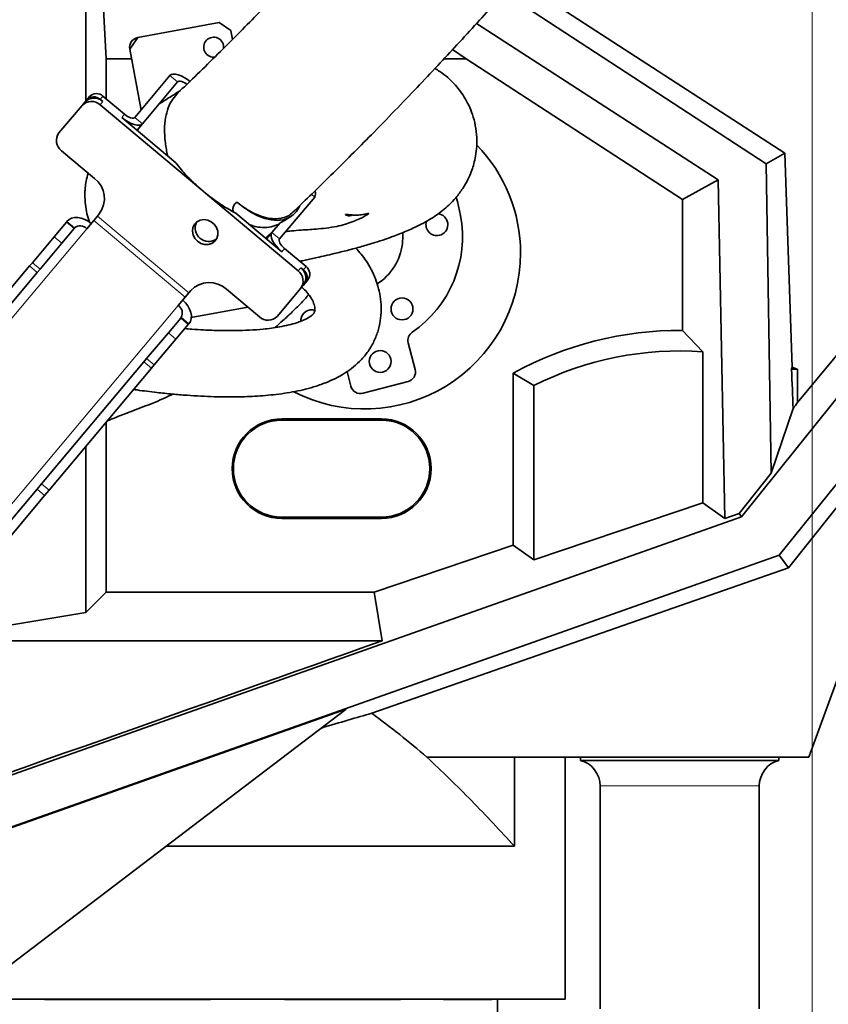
# Model space of a CAD drawing. Header units: millimetres. Extents: x 0 to 12118, y 0 to 8400.
# Tile 85 of 128: x 6886 to 7130, y 3650 to 3947. Entities that reach past the tile are written whole.
import ezdxf

# ---------------------------------------------------------------- set-up
doc = ezdxf.new("R2010")
doc.units = ezdxf.units.MM
doc.header["$LTSCALE"] = 20
doc.styles.add('SLDTEXTSTYLE0', font='TXT', dxfattribs={"width": 0.605})
doc.dimstyles.new('SLDDIMSTYLE0', dxfattribs={"dimtxt": 70, "dimasz": 70, "dimexe": 0, "dimexo": 0.0625, "dimgap": 17.5, "dimtad": 1, "dimdec": 0, "dimrnd": 1e-09, "dimzin": 12, "dimdsep": 46, "dimtxsty": 'SLDTEXTSTYLE0', "dimsah": 1, "dimcen": 0.09, "dimadec": 0, "dimazin": 3, "dimtfac": 1, "dimtofl": 0, "dimtmove": 0, "dimatfit": 3, "dimfxl": 1, "dimfrac": 2, "dimtolj": 1, "dimtzin": 12, "dimarcsym": 0})
doc.dimstyles.new('SLDDIMSTYLE2', dxfattribs={"dimtxt": 70, "dimasz": 70, "dimexe": 0, "dimexo": 0.0625, "dimgap": 17.5, "dimtad": 1, "dimdec": 1, "dimrnd": 1e-09, "dimzin": 12, "dimdsep": 46, "dimtxsty": 'SLDTEXTSTYLE0', "dimsah": 1, "dimcen": 0.09, "dimadec": 0, "dimazin": 3, "dimtfac": 1, "dimtofl": 0, "dimtmove": 0, "dimatfit": 3, "dimfxl": 1, "dimfrac": 2, "dimtolj": 1, "dimtzin": 12, "dimarcsym": 0})

# ---------------------------------------------------------------- blocks, each defined once
blk = doc.blocks.new('_D_3')
at = {"color": 7, "linetype": 'Continuous', "lineweight": 0}
for p, q in [((7120.86, 4143.87), (5543.93, 4143.87)), ((5573.93, 4143.87), (5573.93, 3363.87)), ((6445.27, 3363.87), (5543.93, 3363.87))]:
    blk.add_line(p, q, dxfattribs=at)
at = {"color": 7, "linetype": 'Continuous', "lineweight": 18}
for points in [[(5573.93, 4143.87), (5563.93, 4073.87), (5583.93, 4073.87)], [(5573.93, 3363.87), (5583.93, 3433.87), (5563.93, 3433.87)]]:
    blk.add_solid(points, dxfattribs=at)
at = {"color": 7, "linetype": 'Continuous', "lineweight": 18, "insert": (5483.69, 3673.66), "char_height": 70, "attachment_point": 1, "rotation": 90, "style": 'SLDTEXTSTYLE0'}
blk.add_mtext('780', dxfattribs=at)
blk = doc.blocks.new('_D_6')
at = {"color": 7, "linetype": 'Continuous', "lineweight": 0}
for p, q in [((7124.86, 4139.87), (7124.86, 3020.85)), ((6804.86, 3161.82), (6804.86, 3020.85)), ((7124.86, 3050.85), (6804.86, 3050.85))]:
    blk.add_line(p, q, dxfattribs=at)
at = {"color": 7, "linetype": 'Continuous', "lineweight": 18}
for points in [[(6804.86, 3050.85), (6874.86, 3040.85), (6874.86, 3060.85)], [(7124.86, 3050.85), (7054.86, 3060.85), (7054.86, 3040.85)]]:
    blk.add_solid(points, dxfattribs=at)
at = {"color": 7, "linetype": 'Continuous', "lineweight": 18, "insert": (6884.65, 3141.08), "char_height": 70, "attachment_point": 1, "style": 'SLDTEXTSTYLE0'}
blk.add_mtext('320', dxfattribs=at)
blk = doc.blocks.new('_D_11')
at = {"color": 7, "linetype": 'Continuous', "lineweight": 0}
for p, q in [((6914.86, 5640.02), (5403.93, 5640.02)), ((5433.93, 5640.02), (5433.93, 3363.87)), ((6445.27, 3363.87), (5403.93, 3363.87))]:
    blk.add_line(p, q, dxfattribs=at)
at = {"color": 7, "linetype": 'Continuous', "lineweight": 18}
for points in [[(5433.93, 5640.02), (5423.93, 5570.02), (5443.93, 5570.02)], [(5433.93, 3363.87), (5443.93, 3433.87), (5423.93, 3433.87)]]:
    blk.add_solid(points, dxfattribs=at)
at = {"color": 7, "linetype": 'Continuous', "lineweight": 18, "insert": (5343.69, 4467.24), "char_height": 70, "attachment_point": 1, "rotation": 90, "style": 'SLDTEXTSTYLE0'}
blk.add_mtext('*)', dxfattribs=at)

msp = doc.modelspace()

# ---------------------------------------------------------------- linework, layer by layer
at = {"color": 7, "linetype": 'Continuous', "lineweight": 35}
for p, q in [((7275.520522, 4018.962612), (7120.378515, 3831.83169)), ((7035.606795, 3959.606986), (7116.541299, 3906.999559)), ((6905.763949, 3955.766396), (6905.763949, 3922.83953)), ((7110.9793, 3903.854261), (7031.919447, 3955.449735)), ((6911.852043, 3935.483899), (6911.067003, 3950.463342)), ((6921.363789, 3941.896236), (6945.945162, 3946.452124)), ((6949.441633, 3944.049066), (6945.945162, 3946.452124)), ((7023.581217, 3946.17326), (7096.485023, 3898.967499)), ((6921.363789, 3941.896236), (6918.960731, 3938.399765)), ((6949.441633, 3944.049066), (6949.944029, 3941.338384)), ((6922.35985, 3920.059759), (6918.960731, 3938.399765)), ((7016.368567, 3938.315181), (7020.452121, 3935.483899)), ((6911.852043, 3935.483899), (6911.852043, 3923.420889)), ((6919.501155, 3935.483899), (6911.852043, 3935.483899)), ((7020.452121, 3935.483899), (7013.73816, 3935.483899)), ((7085.66492, 3893.09558), (7020.452121, 3935.483899)), ((6931.08277, 3930.455329), (6920.488272, 3917.829299)), ((7211.231169, 3931.563791), (7103.522889, 3797.358992)), ((6933.380903, 3928.526966), (6922.786405, 3915.900936)), ((6906.003015, 3923.124437), (6906.817976, 3924.09567)), ((6917.375177, 3918.786429), (6910.8638, 3924.250123)), ((6897.614729, 3913.127667), (6904.60549, 3921.458932)), ((6904.60549, 3921.458932), (6905.420451, 3922.430165)), ((6906.003015, 3923.124437), (6905.420451, 3922.430165)), ((6940.394212, 3896.161031), (6909.999921, 3921.664869)), ((6910.814883, 3922.636103), (6910.048838, 3923.27889)), ((6932.833788, 3904.160047), (6916.560216, 3917.815195)), ((7221.068803, 3917.957419), (7114.887263, 3785.742225)), ((6922.786405, 3915.900936), (6921.156483, 3913.95847)), ((6898.348653, 3907.779429), (6908.307231, 3899.42319)), ((7110.9793, 3903.854261), (7116.541299, 3906.999559)), ((7116.541299, 3906.999559), (7118.794997, 3842.462071)), ((7112.409118, 3810.470368), (7110.9793, 3903.854261)), ((7096.485023, 3898.967499), (7085.66492, 3893.09558)), ((7096.485023, 3898.967499), (7098.482176, 3796.823018)), ((6941.806739, 3894.97578), (6940.394212, 3896.161031)), ((6969.751388, 3871.527436), (6941.806739, 3894.97578)), ((6964.152805, 3881.190405), (6974.747303, 3893.816436)), ((7085.66492, 3893.09558), (7085.66492, 3853.560122)), ((6909.226282, 3888.072682), (6909.775079, 3888.726712)), ((6950.952343, 3888.956774), (6950.197698, 3889.360465)), ((6964.821016, 3877.319576), (6950.952343, 3888.956774)), ((6896.143299, 3881.815332), (6899.853213, 3886.236636)), ((6899.853213, 3886.236636), (6900.033295, 3886.451249)), ((6908.129088, 3886.765097), (6905.99312, 3884.219549)), ((6908.129088, 3886.765097), (6909.226282, 3888.072682)), ((6961.854672, 3883.118768), (6964.333207, 3886.072571)), ((6965.604982, 3886.732242), (6964.333207, 3886.072571)), ((6965.632885, 3886.686543), (6967.584122, 3887.942552)), ((6902.151346, 3884.308273), (6898.441432, 3879.886969)), ((6902.151346, 3884.308273), (6902.331428, 3884.522887)), ((6959.948499, 3881.408103), (6962.166249, 3883.505756)), ((6961.854672, 3883.118768), (6960.224749, 3881.176302)), ((6889.591316, 3874.006984), (6896.143299, 3881.815332)), ((6891.88945, 3872.078621), (6898.441432, 3879.886969)), ((6960.916989, 3882.133589), (6960.920122, 3882.116686)), ((6972.147355, 3872.827114), (6965.635977, 3878.290809)), ((6888.756036, 3873.011535), (6889.591316, 3874.006984)), ((6857.894167, 3836.231793), (6888.756036, 3873.011535)), ((6860.192301, 3834.30343), (6891.054169, 3871.083172)), ((6891.88945, 3872.078621), (6891.054169, 3871.083172)), ((6971.332394, 3871.855881), (6970.566349, 3872.498669)), ((6971.882837, 3867.844702), (6971.300273, 3867.15043)), ((6972.697798, 3868.815936), (6971.882837, 3867.844702)), ((6936.803882, 3864.932328), (6935.706688, 3863.624743)), ((6937.352679, 3865.586358), (6936.803882, 3864.932328)), ((6948.141542, 3865.998234), (6958.10012, 3857.641995)), ((6963.494551, 3857.847933), (6970.485312, 3866.179197)), ((6971.300273, 3867.15043), (6970.485312, 3866.179197)), ((6933.57072, 3861.079195), (6935.706688, 3863.624743)), ((6954.587645, 3860.589311), (6937.535259, 3857.428838)), ((6930.615298, 3852.88989), (6934.325213, 3857.311193)), ((6934.325213, 3857.311193), (6934.505295, 3857.525807)), ((6936.623346, 3855.38283), (6936.803428, 3855.597444)), ((6970.561832, 3856.894826), (6970.535912, 3856.340587)), ((6924.063316, 3845.081541), (6930.615298, 3852.88989)), ((6936.623346, 3855.38283), (6932.913432, 3850.961527)), ((7091.84889, 3847.129592), (7085.66492, 3853.560122)), ((6926.36145, 3843.153179), (6932.913432, 3850.961527)), ((7005.055591, 3841.776081), (7002.979225, 3849.804791)), ((7091.84889, 3801.580746), (7091.84889, 3847.129592)), ((6892.366167, 3807.30635), (6923.228036, 3844.086093)), ((6923.228036, 3844.086093), (6924.063316, 3845.081541)), ((7117.652115, 3781.925493), (7167.413088, 3844.539063)), ((7167.413088, 3844.539063), (7123.857394, 3724.870777)), ((6894.664301, 3805.377987), (6925.526169, 3842.15773)), ((6926.36145, 3843.153179), (6925.526169, 3842.15773)), ((6984.548977, 3841.190691), (6985.692638, 3836.768481)), ((7040.84889, 3836.943138), (7034.66492, 3840.676785)), ((7034.66492, 3788.753654), (7034.66492, 3840.676785)), ((7118.60796, 3841.869425), (7120.378515, 3841.869425)), ((7120.378515, 3841.869425), (7120.378515, 3831.83169)), ((6989.348221, 3834.615178), (7002.902288, 3838.120498)), ((7040.84889, 3836.943138), (7040.84889, 3784.318198)), ((7119.070794, 3830.005023), (7112.409118, 3810.470368)), ((6911.852043, 3825.861541), (6911.852043, 3774.563251)), ((6994.857394, 3826.870777), (6964.857394, 3826.870777)), ((6994.857394, 3826.503922), (6964.857394, 3826.503922)), ((6905.763949, 3818.606033), (6905.763949, 3768.475157)), ((7112.409118, 3810.470368), (7102.824583, 3798.374286)), ((6856.996553, 3765.154486), (6890.984626, 3805.659893)), ((6890.984626, 3805.659893), (6892.366167, 3807.30635)), ((6894.664301, 3805.377987), (6893.282759, 3803.73153)), ((6859.294687, 3763.226123), (6893.282759, 3803.73153)), ((7040.84889, 3784.318198), (7091.84889, 3801.580746)), ((7098.482176, 3796.823018), (7091.84889, 3801.580746)), ((6822.861706, 3698.138655), (7103.522889, 3797.358992)), ((6964.857394, 3797.237631), (6994.857394, 3797.237631)), ((6964.857394, 3796.870777), (6994.857394, 3796.870777)), ((7098.482176, 3796.823018), (7102.824583, 3798.374286)), ((7103.522889, 3797.358992), (7102.824583, 3798.374286)), ((7034.66492, 3788.753654), (6992.741182, 3774.563251)), ((7040.84889, 3784.318198), (7034.66492, 3788.753654)), ((7114.887263, 3785.742225), (6829.403036, 3684.719642)), ((7117.652115, 3781.925493), (7114.887263, 3785.742225)), ((6991.982806, 3738.086814), (7117.652115, 3781.925493)), ((6911.852043, 3774.563251), (6905.763949, 3768.475157)), ((6992.741182, 3774.563251), (6911.852043, 3774.563251)), ((6992.741182, 3774.563251), (6995.145018, 3759.963793)), ((6905.763949, 3768.475157), (6882.768643, 3764.605921)), ((6995.145018, 3759.963793), (6878.126515, 3759.963793)), ((6984.293048, 3739.300333), (6828.071362, 3684.019106)), ((6869.281772, 3651.870777), (6984.293048, 3739.300333)), ((7035.014481, 3724.870777), (7008.595983, 3724.870777)), ((7035.014481, 3697.940761), (7035.014481, 3724.870777)), ((7123.857394, 3724.870777), (7035.014481, 3724.870777)), ((7050.357394, 3724.870777), (7050.357394, 3651.870777)), ((7054.907394, 3724.870777), (7054.907394, 3723.870777)), ((7114.807394, 3723.870777), (7114.807394, 3724.870777)), ((7114.807394, 3723.870777), (7054.907394, 3723.870777)), ((7060.857394, 3716.137892), (7060.857394, 3648.870777)), ((7108.857394, 3648.870777), (7108.857394, 3716.137892)), ((7035.014481, 3697.940761), (6929.885622, 3697.940761)), ((7050.357394, 3651.870777), (6869.281772, 3651.870777)), ((6893.23333, 3651.688237), (6893.23333, 3651.870777)), ((6943.327386, 3651.688237), (6893.23333, 3651.688237)), ((6943.327386, 3651.688237), (6943.327386, 3651.870777)), ((6965.689866, 3651.688237), (6965.689866, 3651.870777)), ((7000.653776, 3651.688237), (6965.689866, 3651.688237)), ((7000.653776, 3651.688237), (7000.653776, 3651.870777)), ((7013.661116, 3651.688237), (7013.661116, 3651.870777)), ((7028.171942, 3651.688237), (7013.661116, 3651.688237)), ((7028.171942, 3651.688237), (7028.171942, 3651.870777)), ((7029.857394, 3613.870777), (7029.857394, 3651.870777))]:
    msp.add_line(p, q, dxfattribs=at)
at = {"color": 8, "linetype": 'Continuous', "lineweight": 18}
for p, q in [((6933.380903, 3928.526966), (6931.08277, 3930.455329)), ((6910.8638, 3924.250123), (6910.048838, 3923.27889)), ((6910.814883, 3922.636103), (6909.999921, 3921.664869)), ((6916.560216, 3917.815195), (6917.375177, 3918.786429)), ((6920.488272, 3917.829299), (6922.786405, 3915.900936)), ((6974.747303, 3893.816436), (6973.782039, 3894.626388)), ((6899.853213, 3886.236636), (6902.151346, 3884.308273)), ((6902.331428, 3884.522887), (6900.033295, 3886.451249)), ((6935.706688, 3863.624743), (6908.129088, 3886.765097)), ((6936.803882, 3864.932328), (6909.226282, 3888.072682)), ((6853.72338, 3821.926899), (6905.99312, 3884.219549)), ((6961.854672, 3883.118768), (6964.152805, 3881.190405)), ((6898.441432, 3879.886969), (6896.143299, 3881.815332)), ((6965.635977, 3878.290809), (6964.821016, 3877.319576)), ((6889.591316, 3874.006984), (6891.88945, 3872.078621)), ((6891.054169, 3871.083172), (6888.756036, 3873.011535)), ((6969.751388, 3871.527436), (6970.566349, 3872.498669)), ((6971.332394, 3871.855881), (6972.147355, 3872.827114)), ((6933.57072, 3861.079195), (6881.30098, 3798.786545)), ((6934.325213, 3857.311193), (6936.623346, 3855.38283)), ((6934.505295, 3857.525807), (6936.803428, 3855.597444)), ((6932.913432, 3850.961527), (6930.615298, 3852.88989)), ((6925.526169, 3842.15773), (6923.228036, 3844.086093)), ((6924.063316, 3845.081541), (6926.36145, 3843.153179)), ((6964.857394, 3826.503922), (6964.857394, 3826.870777)), ((6994.857394, 3826.503922), (6994.857394, 3826.870777)), ((6893.282759, 3803.73153), (6890.984626, 3805.659893)), ((6892.366167, 3807.30635), (6894.664301, 3805.377987)), ((6964.857394, 3797.237631), (6964.857394, 3796.870777)), ((6994.857394, 3797.237631), (6994.857394, 3796.870777)), ((7108.857394, 3716.137892), (7060.857394, 3716.137892))]:
    msp.add_line(p, q, dxfattribs=at)
at = {"color": 7, "linetype": 'Continuous', "lineweight": 35, "flags": 128}
for points in [[(6937.308959, 3928.54107), (6936.380953, 3929.256156), (6935.425973, 3929.869113), (6934.480718, 3930.356387), (6933.581514, 3930.699252), (6932.762917, 3930.88453), (6932.056384, 3930.905103), (6931.489068, 3930.76018), (6931.08277, 3930.455329)], [(6936.173902, 3927.823054), (6936.029995, 3927.92738), (6935.552505, 3928.233859), (6935.079877, 3928.477495), (6934.630275, 3928.648928), (6934.220976, 3928.741567), (6933.86771, 3928.751853), (6933.584052, 3928.679392), (6933.380903, 3928.526966)], [(6922.786405, 3915.900936), (6922.380107, 3915.596086), (6921.812791, 3915.451162), (6921.106258, 3915.471735), (6920.287661, 3915.657014), (6919.388456, 3915.999878), (6918.443202, 3916.487152), (6917.488222, 3917.10011), (6916.560216, 3917.815195)], [(6920.488272, 3917.829299), (6920.285123, 3917.676874), (6920.001465, 3917.604412), (6919.648198, 3917.614698), (6919.2389, 3917.707338), (6918.789298, 3917.87877), (6918.31667, 3918.122407), (6917.83918, 3918.428886), (6917.375177, 3918.786429)], [(6970.310449, 3891.138902), (6970.201215, 3890.918169), (6969.277056, 3889.480005), (6968.125915, 3888.331101), (6966.764904, 3887.488541), (6965.21426, 3886.96485), (6963.497036, 3886.767814), (6961.638761, 3886.900362), (6959.667064, 3887.360525), (6957.611259, 3888.14146), (6955.501909, 3889.231557), (6953.370375, 3890.614609), (6951.248347, 3892.270055)], [(7018.771316, 3888.24902), (7017.790093, 3892.499163), (7017.463344, 3893.625882)], [(6907.356679, 3885.844575), (6906.407591, 3886.534536), (6905.390174, 3887.073085), (6904.343528, 3887.439525), (6903.307873, 3887.619774), (6902.323011, 3887.606906), (6901.426788, 3887.401414), (6900.653645, 3887.011197), (6900.033295, 3886.451249)], [(6939.380211, 3880.448468), (6940.38692, 3879.813986), (6941.511232, 3879.482638), (6942.653246, 3879.483864), (6943.71149, 3879.817555), (6944.591935, 3880.454063), (6945.216348, 3881.33683), (6945.529247, 3882.387419), (6945.502832, 3883.512479), (6945.139448, 3884.612046), (6944.471384, 3885.588416), (6943.558, 3886.354837), (6942.480454, 3886.843206), (6941.334491, 3887.010132), (6940.221936, 3886.840782), (6939.241643, 3886.350203), (6938.480715, 3885.581985), (6938.006765, 3884.604388), (6937.861905, 3883.504276), (6938.059006, 3882.379399), (6938.580556, 3881.329706), (6939.380211, 3880.448468)], [(6960.797901, 3881.859358), (6960.912734, 3882.085889), (6960.938018, 3882.309418)], [(6964.821016, 3877.319576), (6963.955647, 3878.10931), (6963.186171, 3878.943342), (6962.542158, 3879.789623), (6962.048358, 3880.615628), (6961.723746, 3881.389616), (6961.580797, 3882.081843), (6961.625006, 3882.665706), (6961.854672, 3883.118768)], [(7001.211957, 3879.651832), (7001.355425, 3882.129522), (7001.319478, 3883.005558)], [(6965.635977, 3878.290809), (6965.203293, 3878.685676), (6964.818555, 3879.102692), (6964.496549, 3879.525832), (6964.249648, 3879.938835), (6964.087342, 3880.325829), (6964.015868, 3880.671942), (6964.037972, 3880.963874), (6964.152805, 3881.190405)], [(6936.803428, 3855.597444), (6937.247146, 3856.305604), (6937.497181, 3857.134761), (6937.543923, 3858.053051), (6937.385576, 3859.025186), (6937.028225, 3860.013807), (6936.485604, 3860.980921), (6935.778565, 3861.889362), (6934.934279, 3862.704221)]]:
    msp.add_lwpolyline(points, dxfattribs=at)
at = {"color": 7, "linetype": 'Continuous', "lineweight": 35}
for centre in [(7001.098334, 3860.05356), (6994.530124, 3844.220869)]:
    msp.add_circle(centre, 3.3, dxfattribs=at)
for centre, radius, start, end in [((6921.910496, 3938.946471), 3, 100.5, 190.5), ((6944.271046, 3939.022633), 3, 352.32665008, 280.5), ((6908.103527, 3921.168955), 2.869854, 47.3246633, 137.04785906), ((6908.918488, 3922.140188), 2.869854, 47.3246633, 137.04785906), ((6907.406173, 3918.851623), 3.826472, 47.3246633, 137.04785906), ((6908.221134, 3919.822856), 3.826472, 47.3246633, 137.04785906), ((6900.668761, 3910.822287), 3.826472, 142.95214094, 232.6753367), ((6989.857394, 3876.870777), 47, 0, 44.09319984), ((6903.667016, 3893.337473), 7.652944, 322.95214094, 52.6753367), ((6973.039811, 3894.81655), 1.978827, 329.64156987, 22.09323301), ((6984.357394, 3881.870777), 35, 304.50519009, 10.5), ((7011.622128, 3885.460247), 3.3, 292.5, 84.48127069), ((6942.753103, 3884.468124), 4.060438, 154.08466863, 305.91533143), ((7011.622128, 3885.460247), 3.3, 161.38352256, 292.5), ((6904.001405, 3882.429313), 2.678036, 41.95053302, 128.57824634), ((6984.357394, 3881.870777), 17, 302.82053791, 352.5), ((6989.857394, 3876.870777), 47, 242.92278328, 0), ((6967.43128, 3868.484577), 3.826472, 322.95214094, 52.6753367), ((6968.246242, 3869.45581), 3.826472, 322.95214094, 52.6753367), ((6969.592313, 3869.573737), 2.869854, 322.95214094, 52.6753367), ((6970.407274, 3870.544971), 2.869854, 322.95214094, 52.6753367), ((6942.954045, 3860.37174), 7.652944, 47.3246633, 137.04785906), ((6932.153539, 3858.806868), 2.678036, 331.42175366, 58.04946698), ((6973.8336, 3856.46409), 3.3, 73.09074702, 172.5), ((6960.693868, 3860.455242), 3.826472, 227.3246633, 317.04785906), ((7005.883668, 3850.555931), 3, 124.50519009, 194.5), ((7084.857394, 3749.370777), 104.192474, 89.55593448, 118.7983477), ((7084.857394, 3749.370777), 98.008504, 85.90929665, 116.68130037), ((7002.151148, 3841.024941), 3, 284.5, 14.5), ((7124.955125, 3840.192115), 6.56505, 159.77157874, 165.19732863), ((7084.857394, 3749.370777), 99.08456, 68.99232559, 69.97003657), ((6988.597081, 3837.519621), 3, 194.5, 284.5), ((6964.857394, 3811.870777), 15, 90, 270), ((6964.857394, 3811.870777), 14.633146, 90, 270), ((6994.857394, 3811.870777), 15, 270, 90), ((6994.857394, 3811.870777), 14.633146, 270, 90), ((7052.857394, 3716.137892), 8, 0, 75.15233385), ((7116.857394, 3716.137892), 8, 104.84766615, 180)]:
    msp.add_arc(centre, radius, start, end, dxfattribs=at)
for centre, major_axis, ratio, start_param, end_param in [((7084.857394, 4834.580511), (-37.947985, 1089.672799), 0.0018240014, 2.7164778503, 2.7437036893), ((7084.857394, 3790.094955), (37.969041, 45.923851), 0.0333942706, 5.7925994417, 5.8796210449), ((4811.697364, 3067.9509), (3243.701149, 1094.924126), 0.0167612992, 5.3754299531, 5.4451560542)]:
    msp.add_ellipse(centre, major_axis=major_axis, ratio=ratio, start_param=start_param, end_param=end_param, dxfattribs=at)
for points, knots in [([(7156.61845, 4220.617449), (7155.538708, 4218.648038), (7151.875234, 4211.965991), (7145.53992, 4200.943059), (7137.792629, 4187.625725), (7130.189125, 4174.808655), (7122.749745, 4162.44642), (7115.061545, 4149.859697), (7107.134284, 4137.103499), (7098.952507, 4124.226383), (7090.943367, 4111.956612), (7083.03963, 4100.231542), (7075.219928, 4089.079725), (7067.554048, 4078.545749), (7060.180941, 4068.714857), (7053.167699, 4059.578313), (7046.574147, 4051.111448), (7040.447785, 4043.336586), (7034.889119, 4036.366343), (7029.993973, 4030.297832), (7025.826376, 4025.186879), (7022.379579, 4021.001607), (7019.851526, 4017.958559), (7018.11346, 4015.879182), (7016.989131, 4014.538926), (7015.90162, 4013.246258), (7014.576631, 4011.676277), (7012.772773, 4009.548349), (7010.392593, 4006.756903), (7007.355132, 4003.221084), (7003.586376, 3998.874504), (6999.072376, 3993.725511), (6993.810129, 3987.798442), (6987.798091, 3981.121637), (6981.690252, 3974.442468), (6975.596063, 3967.877984), (6969.613849, 3961.525739), (6963.208193, 3954.828989), (6956.887204, 3948.331835), (6950.693393, 3942.067754), (6944.670021, 3936.072743), (6938.901634, 3930.414618), (6935.233856, 3926.896121), (6933.588824, 3925.318043)], [0, 0, 0, 0, 0.0176400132, 0.0598510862, 0.1012400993, 0.1416975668, 0.1810753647, 0.2192277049, 0.2624538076, 0.3036668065, 0.3428004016, 0.379861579, 0.4156128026, 0.4493392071, 0.4810435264, 0.5107035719, 0.5383012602, 0.5638745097, 0.5870473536, 0.6069911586, 0.623889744, 0.6377848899, 0.6487030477, 0.6543353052, 0.6586529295, 0.6621798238, 0.6673598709, 0.6745017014, 0.6837177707, 0.6957153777, 0.7106171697, 0.7284302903, 0.7491741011, 0.7728877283, 0.799644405, 0.8217887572, 0.8458054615, 0.8718114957, 0.899962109, 0.9241600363, 0.9499791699, 0.9775651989, 1, 1, 1, 1]), ([(6968.199133, 3889.241745), (6969.849831, 3890.825726), (6973.59514, 3894.419657), (6979.512447, 3900.220521), (6985.754799, 3906.426681), (6992.189236, 3912.924613), (6998.771377, 3919.67832), (7005.453624, 3926.652105), (7011.702171, 3933.277786), (7017.754519, 3939.791739), (7023.567366, 3946.140961), (7029.094431, 3952.266766), (7034.047183, 3957.827525), (7038.429363, 3962.803134), (7042.244673, 3967.17707), (7045.496364, 3970.935369), (7048.295834, 3974.192872), (7050.646766, 3976.944232), (7052.567169, 3979.202567), (7053.983017, 3980.87359), (7055.132813, 3982.234066), (7056.301181, 3983.619588), (7058.099809, 3985.758449), (7060.732598, 3988.903632), (7064.339308, 3993.243914), (7068.713504, 3998.560656), (7073.846904, 4004.881972), (7079.648149, 4012.144452), (7085.980815, 4020.229436), (7092.69813, 4029.003753), (7099.739009, 4038.417545), (7107.082566, 4048.408812), (7114.756654, 4058.991465), (7122.796891, 4070.194322), (7131.261647, 4082.124733), (7140.132359, 4094.905982), (7149.327729, 4108.579156), (7158.750421, 4123.17924), (7168.238103, 4138.633824), (7177.691945, 4154.937829), (7186.992056, 4172.073246), (7194.831748, 4187.405502), (7199.376638, 4197.039513), (7201.09802, 4200.688405)], [0, 0, 0, 0, 0.0213710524, 0.0484893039, 0.0739286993, 0.0978217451, 0.1256799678, 0.1514658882, 0.1753110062, 0.1973158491, 0.2203059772, 0.2410711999, 0.2596699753, 0.2761407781, 0.2905051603, 0.3027732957, 0.3129481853, 0.3222591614, 0.329500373, 0.3348184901, 0.3384067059, 0.3426281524, 0.3481771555, 0.3589993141, 0.3728359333, 0.3897078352, 0.4096392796, 0.4327298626, 0.4581391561, 0.4854443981, 0.5147054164, 0.5460010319, 0.5787642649, 0.6135482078, 0.6503464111, 0.6891426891, 0.7307642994, 0.7744073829, 0.8200375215, 0.8676249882, 0.9171527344, 0.9686215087, 1, 1, 1, 1]), ([(6970.235056, 3874.431724), (6970.768106, 3874.5429), (6971.915769, 3874.782264), (6973.668151, 3875.159682), (6975.681173, 3875.601244), (6978.020208, 3876.128905), (6981.075135, 3876.843582), (6984.775959, 3877.75745), (6988.886073, 3878.85478), (6992.712064, 3879.979494), (6995.926062, 3881.025618), (6998.471875, 3881.934012), (7000.530802, 3882.730206), (7002.425069, 3883.512579), (7004.571344, 3884.458251), (7006.96284, 3885.623141), (7009.28748, 3886.911304), (7011.372811, 3888.241433), (7013.351235, 3889.702392), (7015.357445, 3891.442085), (7017.465178, 3893.658923), (7019.415441, 3896.26954), (7020.924967, 3898.915409), (7021.939836, 3901.237311), (7022.665776, 3903.395102), (7023.233399, 3905.692668), (7023.641918, 3908.523996), (7023.709955, 3911.858444), (7023.293367, 3915.345023), (7022.439371, 3918.60301), (7021.2852, 3921.472706), (7019.932024, 3923.960089), (7018.438095, 3926.116135), (7016.761516, 3928.08669), (7014.8068, 3929.947282), (7012.859796, 3931.493063), (7011.522763, 3932.29029), (7011.0311, 3932.583452)], [0, 0, 0, 0, 0.01552570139, 0.03342703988, 0.05144813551, 0.07476177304, 0.10265385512, 0.14279292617, 0.18745541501, 0.23207107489, 0.26965976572, 0.30113234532, 0.32734128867, 0.34967164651, 0.37695822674, 0.41184423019, 0.44755471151, 0.47740489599, 0.5025713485, 0.52950796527, 0.56057728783, 0.59532651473, 0.62608259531, 0.65087512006, 0.66974841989, 0.69121808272, 0.71823837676, 0.75111868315, 0.78584548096, 0.81792969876, 0.84716117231, 0.8743695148, 0.89970288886, 0.92376131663, 0.95096680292, 0.98196917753, 1, 1, 1, 1]), ([(6934.296837, 3925.98669), (6933.364886, 3925.391867), (6931.206194, 3924.014068), (6929.056881, 3922.658233), (6927.976468, 3921.980259), (6927.779492, 3921.856654)], [0, 0, 0, 0, 0.3831699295, 0.8875426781, 1, 1, 1, 1]), ([(6933.610414, 3925.297304), (6933.021829, 3924.677783), (6931.782181, 3923.372981), (6930.505442, 3920.778898), (6929.670154, 3917.716457), (6929.373757, 3914.32352), (6929.590855, 3910.611292), (6930.038838, 3907.89789), (6930.368425, 3906.363446), (6930.403721, 3906.199115)], [0, 0, 0, 0, 0.1513186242, 0.3186992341, 0.4813926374, 0.6487788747, 0.8118990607, 0.979855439, 1, 1, 1, 1]), ([(6940.394212, 3896.161031), (6939.369251, 3897.088242), (6937.289118, 3898.969992), (6934.773667, 3901.695225), (6933.399998, 3903.440618), (6932.833788, 3904.160047)], [0, 0, 0, 0, 0.3634558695, 0.7376244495, 1, 1, 1, 1]), ([(6906.390827, 3901.031243), (6906.177481, 3900.223284), (6905.776723, 3898.705578), (6905.512381, 3896.602514), (6905.451347, 3895.439981), (6905.443829, 3894.558872), (6905.458537, 3893.338866), (6905.590416, 3891.373068), (6905.980461, 3888.785534), (6906.507803, 3887.066963), (6906.771417, 3886.207864)], [0, 0, 0, 0, 0.1552374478, 0.2916050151, 0.4086282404, 0.4658454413, 0.5261534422, 0.6638776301, 0.831975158, 1, 1, 1, 1]), ([(6950.197698, 3889.360465), (6949.637697, 3889.667732), (6947.968004, 3890.583875), (6945.11829, 3892.402737), (6942.921472, 3894.109643), (6941.806739, 3894.97578)], [0, 0, 0, 0, 0.1990858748, 0.5935912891, 1, 1, 1, 1]), ([(6950.197698, 3889.360465), (6950.151853, 3889.517378), (6950.008429, 3890.008273), (6950.129306, 3890.952982), (6950.696872, 3891.746603), (6951.146273, 3892.173167), (6951.248347, 3892.270055)], [0, 0, 0, 0, 0.1538172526, 0.4812070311, 0.8821636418, 1, 1, 1, 1]), ([(6968.169281, 3889.270967), (6968.082325, 3889.166573), (6967.509738, 3888.479158), (6966.06511, 3887.757625), (6963.855787, 3887.176022), (6961.321069, 3887.261001), (6958.539322, 3887.956299), (6955.87825, 3889.151131), (6953.420785, 3890.61817), (6951.975979, 3891.716776), (6951.248347, 3892.270055)], [0, 0, 0, 0, 0.0267436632, 0.1761029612, 0.3233995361, 0.4748261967, 0.6246887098, 0.7787757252, 0.8885873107, 1, 1, 1, 1]), ([(6965.997321, 3883.388614), (6966.556549, 3883.459238), (6967.835423, 3883.620745), (6970.11531, 3883.80688), (6972.649609, 3883.959026), (6975.241253, 3884.121783), (6978.22371, 3884.412093), (6981.167742, 3884.877293), (6983.873819, 3885.538459), (6986.236404, 3886.330269), (6987.995812, 3887.075628), (6989.22892, 3887.681732), (6990.027355, 3888.123373), (6990.646608, 3888.514943), (6991.032073, 3888.797333), (6991.069187, 3888.893177), (6990.756277, 3888.836739), (6989.600758, 3888.522057), (6987.925779, 3888.342757), (6986.368203, 3888.360175), (6984.853984, 3888.526044), (6984.060155, 3888.604459), (6983.985896, 3888.49268), (6984.479346, 3888.230071), (6984.961339, 3888.115807), (6985.611871, 3888.178385), (6986.098987, 3888.343549), (6986.255823, 3888.396726)], [0, 0, 0, 0, 0.0712630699, 0.162968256, 0.2074879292, 0.2568077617, 0.3112341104, 0.3659555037, 0.4105566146, 0.4472747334, 0.4800760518, 0.4967692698, 0.5153018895, 0.5364547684, 0.5600272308, 0.5832470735, 0.6064105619, 0.6534970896, 0.7038267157, 0.7574444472, 0.812301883, 0.8619370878, 0.8838055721, 0.9044283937, 0.9389208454, 0.9803344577, 1, 1, 1, 1]), ([(6963.994603, 3885.669038), (6963.213731, 3885.337986), (6961.68049, 3884.687966), (6958.981942, 3884.547772), (6956.72577, 3884.838121), (6955.408261, 3885.37317), (6955.049469, 3885.518878)], [0, 0, 0, 0, 0.3006475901, 0.5903221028, 0.8884340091, 1, 1, 1, 1]), ([(6960.521302, 3881.949887), (6960.539922, 3881.960896), (6960.655853, 3882.029442), (6960.767763, 3882.072681), (6960.861699, 3882.108976)], [0, 0, 0, 0, 0.1606106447, 1, 1, 1, 1]), ([(6920.151271, 3835.752176), (6920.494551, 3835.700885), (6922.804414, 3835.355761), (6926.689418, 3834.886559), (6931.71374, 3834.358849), (6936.138907, 3833.993708), (6940.333085, 3833.733018), (6944.544348, 3833.558103), (6949.457868, 3833.469912), (6955.179917, 3833.580103), (6961.592517, 3834.02945), (6968.035461, 3834.895144), (6973.572811, 3836.175292), (6977.881874, 3837.660524), (6980.987839, 3839.033443), (6983.605351, 3840.485361), (6986.040506, 3842.168147), (6988.407813, 3844.226302), (6990.658939, 3846.837637), (6992.523173, 3849.862737), (6993.842855, 3853.100927), (6994.620275, 3856.423445), (6994.888758, 3859.748452), (6994.690733, 3863.004072), (6994.08537, 3866.141988), (6992.803286, 3870.080485), (6990.666457, 3874.357809), (6988.268438, 3877.165392), (6987.196213, 3878.420746)], [0, 0, 0, 0, 0.009743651, 0.0655631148, 0.1089846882, 0.1499444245, 0.1883139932, 0.2250004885, 0.2662376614, 0.3238523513, 0.3826765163, 0.4434270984, 0.5031523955, 0.5392625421, 0.569226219, 0.5969412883, 0.6220160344, 0.6512939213, 0.684035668, 0.7168554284, 0.748834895, 0.7800657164, 0.8105973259, 0.8405018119, 0.8697588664, 0.8984498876, 0.9545939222, 1, 1, 1, 1]), ([(6970.824049, 3866.582889), (6970.989206, 3866.455267), (6971.680578, 3865.921021), (6972.615854, 3864.876242), (6973.694556, 3863.428553), (6974.492385, 3861.88135), (6974.85293, 3860.461392), (6974.796354, 3859.456091), (6974.661059, 3859.050676), (6974.561523, 3858.845726), (6974.479037, 3858.712095), (6974.384194, 3858.588495), (6974.126388, 3858.305249), (6973.394255, 3857.706152), (6972.194789, 3857.015015), (6970.720843, 3856.368019), (6968.991483, 3855.761983), (6966.824205, 3855.166626), (6963.463191, 3854.464801), (6959.510894, 3853.934518), (6955.072741, 3853.614581), (6950.694826, 3853.485803), (6946.096145, 3853.508117), (6941.689221, 3853.679173), (6938.185463, 3853.894793), (6936.272305, 3854.059343), (6935.563932, 3854.12027)], [0, 0, 0, 0, 0.0125891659, 0.0527002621, 0.0840593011, 0.1215084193, 0.15767232, 0.1713997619, 0.1835504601, 0.1902192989, 0.1938021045, 0.1975908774, 0.2017092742, 0.217645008, 0.2539173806, 0.2857925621, 0.3153463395, 0.3656171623, 0.422045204, 0.5232249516, 0.6061026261, 0.6904401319, 0.7873750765, 0.8834794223, 0.9568566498, 1, 1, 1, 1]), ([(6962.828232, 3854.497316), (6963.606451, 3855.173469), (6965.366064, 3856.702301), (6968.151202, 3859.312972), (6970.788697, 3861.922208), (6972.359019, 3863.687008), (6972.963361, 3864.366195)], [0, 0, 0, 0, 0.212894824, 0.4813710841, 0.8004045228, 1, 1, 1, 1]), ([(6912.260723, 3826.348587), (6912.557333, 3826.463911), (6914.325532, 3827.1514), (6918.117164, 3828.695059), (6923.623352, 3830.714523), (6928.447241, 3832.64092), (6931.134368, 3833.98953), (6931.875584, 3834.361531)], [0, 0, 0, 0, 0.045471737, 0.2710731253, 0.5838820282, 0.8852181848, 1, 1, 1, 1]), ([(6976.831909, 3733.628506), (6979.555948, 3734.448772), (6985.014308, 3736.0924), (6989.657059, 3737.421175), (6991.982806, 3738.086814)], [0, 0, 0, 0, 0.4990582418, 1, 1, 1, 1]), ([(7008.595983, 3724.870777), (7005.880689, 3727.146921), (7000.447501, 3731.701389), (6994.805271, 3735.95766), (6991.982806, 3738.086814)], [0, 0, 0, 0, 0.4997606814, 1, 1, 1, 1]), ([(7008.595983, 3724.870777), (7013.12096, 3720.536637), (7022.178916, 3711.860693), (7030.73344, 3702.58347), (7035.014481, 3697.940761)], [0, 0, 0, 0, 0.499558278, 1, 1, 1, 1])]:
    msp.add_open_spline(points, degree=3, knots=knots, dxfattribs=at)

# ---------------------------------------------------------------- dimensions: what is measured, and where the dimension line sits
at = {"color": 7, "linetype": 'Continuous', "lineweight": 18}
for base, p1, dimstyle, picture, middle in [((5433.926215, 3363.870777), (6918.857394, 5640.016033), 'SLDDIMSTYLE0', '_D_11', (5433.926215, 4501.943405)), ((5573.926215, 3363.870777), (7124.857394, 4143.870777), 'SLDDIMSTYLE2', '_D_3', (5573.926215, 3753.870777))]:
    dim = msp.add_linear_dim(base=base, p1=p1, p2=(6449.265831, 3363.870777), angle=90, dimstyle=dimstyle, dxfattribs=at)
    dim.commit()
    dim.dimension.update_dxf_attribs({"geometry": picture, "text_midpoint": middle, "dimtype": 160})
dim = msp.add_linear_dim(base=(6804.857394, 3050.845617), p1=(7124.857394, 4143.870777), p2=(6804.857394, 3165.817899), dimstyle='SLDDIMSTYLE2', dxfattribs=at)
dim.commit()
dim.dimension.update_dxf_attribs({"geometry": '_D_6', "text_midpoint": (6964.857394, 3050.845617), "dimtype": 160})

doc.saveas('drawing.dxf')
